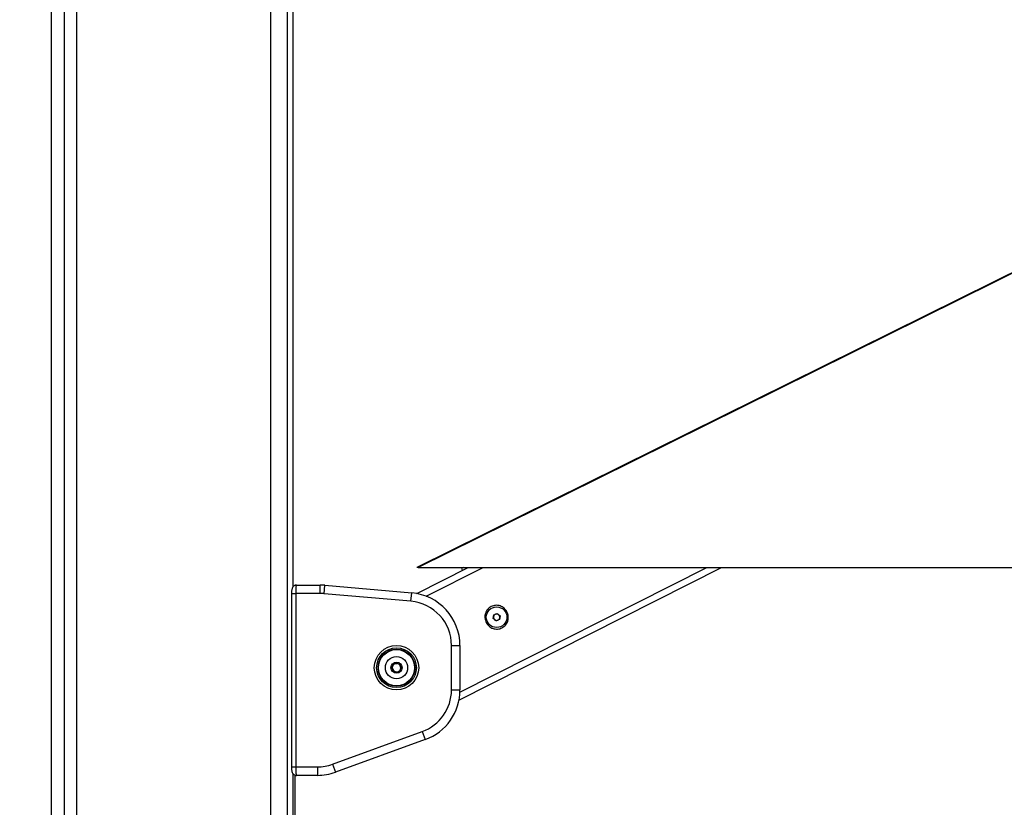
# Model space of a CAD drawing. Header units: millimetres. Extents: x 1903 to 18395, y 655 to 15963.
# Tile 11 of 54: x 3034 to 3965, y 5743 to 6489. Entities that reach past the tile are written whole.
import ezdxf

# ---------------------------------------------------------------- set-up
doc = ezdxf.new("R2010")
doc.units = ezdxf.units.MM
doc.layers.add('COMPONENT_GEOMETRY', color=7, linetype='Continuous')
doc.styles.add('SLDTEXTSTYLE1', font='TXT', dxfattribs={"width": 0.75})
doc.dimstyles.new('SLDDIMSTYLE0', dxfattribs={"dimtxt": 100, "dimasz": 6.604, "dimexe": 0, "dimexo": 0.0625, "dimgap": 25, "dimtad": 0, "dimtih": 1, "dimtoh": 1, "dimdec": 0, "dimlfac": 0.5, "dimrnd": 1e-09, "dimzin": 12, "dimdsep": 46, "dimtxsty": 'SLDTEXTSTYLE1', "dimsah": 1, "dimcen": 0.09, "dimadec": 0, "dimazin": 3, "dimtfac": 1, "dimtdec": 0, "dimtofl": 0, "dimtmove": 0, "dimatfit": 3, "dimfxl": 1, "dimfrac": 2, "dimtolj": 1, "dimtzin": 12, "dimarcsym": 0})

# ---------------------------------------------------------------- blocks, each defined once
blk = doc.blocks.new('_D')
at = {"layer": 'COMPONENT_GEOMETRY', "color": 7, "ltscale": 2}
for p, q in [((3268.36, 7323.73), (2044.06, 7323.73)), ((2050.41, 7323.73), (2050.41, 4302.23)), ((2050.41, 1121.98), (2050.41, 4143.48)), ((2201.16, 1121.98), (2044.06, 1121.98))]:
    blk.add_line(p, q, dxfattribs=at)
for points in [[(2050.41, 7323.73), (2049.39, 7317.12), (2051.42, 7317.12)], [(2050.41, 1121.98), (2051.42, 1128.58), (2049.39, 1128.58)]]:
    blk.add_solid(points, dxfattribs=at)
at = {"layer": 'COMPONENT_GEOMETRY', "color": 7, "ltscale": 2, "insert": (1902.63, 4272.38), "char_height": 100, "attachment_point": 1, "style": 'SLDTEXTSTYLE1'}
blk.add_mtext('3100', dxfattribs=at)

msp = doc.modelspace()

# ---------------------------------------------------------------- linework, layer by layer
at = {"color": 7, "linetype": 'Continuous', "lineweight": 25, "ltscale": 2}
for p, q in [((3063.37, 7303.27), (3063.37, 1555.27)), ((3292.33, 5952.39), (3292.33, 7123.36)), ((4756.75, 6638.18), (3409.28, 5970.31)), ((3409.04, 5945.69), (3457.72, 5970.28)), ((3410.3, 5970.28), (4084.08, 5970.28)), ((3449, 5844.88), (3697.27, 5970.28)), ((3453.24, 5970.26), (3451.29, 5969.27)), ((3451.29, 5969.27), (3452.19, 5967.49)), ((3293.97, 5953.72), (3295.32, 5953.72)), ((3295.32, 5953.72), (3317.77, 5953.72)), ((3317.77, 5945.72), (3317.77, 5953.72)), ((3321.43, 5945.56), (3322.13, 5953.53)), ((3322.13, 5953.53), (3404.31, 5946.34)), ((3290.69, 5945.72), (3290.69, 5781.72)), ((3294.69, 5945.72), (3294.69, 5781.72)), ((3317.77, 5945.72), (3294.69, 5945.72)), ((3403.61, 5938.37), (3321.43, 5945.56)), ((3403.61, 5938.37), (3404.31, 5946.34)), ((3481.34, 5922.09), (3481.87, 5925.51)), ((3484.04, 5919.92), (3481.34, 5922.09)), ((3481.87, 5925.51), (3485.1, 5926.77)), ((3487.27, 5921.18), (3484.04, 5919.92)), ((3485.1, 5926.77), (3487.8, 5924.6)), ((3487.8, 5924.6), (3487.27, 5921.18)), ((3441.95, 5896.53), (3449.95, 5896.53)), ((3441.95, 5854.59), (3441.95, 5896.53)), ((3449.95, 5896.53), (3449.95, 5854.59)), ((3385.56, 5877), (3389.01, 5880.08)), ((3386.51, 5872.48), (3385.56, 5877)), ((3385.79, 5875.91), (3386.58, 5877.91)), ((3387.57, 5872.13), (3386.23, 5873.81)), ((3388.18, 5879.34), (3390.3, 5879.65)), ((3389.01, 5880.08), (3393.4, 5878.63)), ((3394.34, 5874.11), (3390.89, 5871.04)), ((3392.34, 5878.98), (3393.67, 5877.3)), ((3394.11, 5875.2), (3393.33, 5873.21)), ((3393.4, 5878.63), (3394.34, 5874.11)), ((3390.89, 5871.04), (3386.51, 5872.48)), ((3391.73, 5871.78), (3389.6, 5871.46)), ((3441.95, 5854.59), (3449.95, 5854.59)), ((3329.5, 5784.25), (3414.32, 5815.12)), ((3414.32, 5815.12), (3417.05, 5807.6)), ((3417.05, 5807.6), (3332.24, 5776.73)), ((3294.69, 5781.72), (3315.13, 5781.72)), ((3315.13, 5781.72), (3315.13, 5773.72)), ((3329.5, 5784.25), (3332.24, 5776.73)), ((3292.33, 1555.27), (3292.33, 5775.06)), ((3293.97, 5773.72), (3295.32, 5773.72)), ((3293.97, 5773.72), (3293.97, 5161.55)), ((3315.13, 5773.72), (3295.32, 5773.72))]:
    msp.add_line(p, q, dxfattribs=at)
at = {"color": 8, "linetype": 'Continuous', "lineweight": 25, "ltscale": 2}
for p, q in [((3075.68, 7303.27), (3075.68, 1555.27)), ((3087.34, 7303.27), (3087.34, 1555.27)), ((3270.75, 7303.27), (3270.75, 1555.27)), ((3286.68, 7303.27), (3286.68, 1555.27)), ((3292.32, 5952.38), (3292.32, 7123.36)), ((3418.04, 5943.14), (3471.78, 5970.28)), ((3449.91, 5852.44), (3683.21, 5970.28)), ((3290.69, 5945.72), (3294.69, 5945.72)), ((3290.69, 5781.72), (3294.69, 5781.72)), ((3292.32, 1555.27), (3292.32, 5775.07))]:
    msp.add_line(p, q, dxfattribs=at)
at = {"color": 8, "linetype": 'Continuous', "lineweight": 25, "ltscale": 2, "flags": 128}
msp.add_lwpolyline([(4757.33, 6637.97), (4467.91, 6494.51), (4245.92, 6384.47), (4023.92, 6274.43), (3579.92, 6054.36), (3410.3, 5970.28)], dxfattribs=at)
at = {"color": 7, "linetype": 'Continuous', "lineweight": 25, "ltscale": 4}
for centre, radius in [((3484.57, 5923.34), 9.75), ((3389.95, 5875.56), 21), ((3389.95, 5875.56), 18.8), ((3389.95, 5875.56), 17.5), ((3389.95, 5875.56), 17.1), ((3389.95, 5875.56), 10.5), ((3389.95, 5875.56), 5.25)]:
    msp.add_circle(centre, radius, dxfattribs=at)
for centre, radius, start, end in [((3317.77, 5903.72), 50, 85, 90), ((3317.77, 5903.72), 42, 85, 90), ((3399.95, 5896.53), 50, 0, 85), ((3399.95, 5896.53), 42, 0, 85), ((3484.57, 5923.34), 3, 171.21561, 231.21561), ((3484.57, 5923.34), 3, 111.21561, 171.21561), ((3484.57, 5923.34), 3, 231.21561, 291.21561), ((3484.57, 5923.34), 3, 51.21561, 111.21561), ((3484.57, 5923.34), 3, 291.21561, 351.21561), ((3484.57, 5923.34), 3, 351.21561, 51.21561), ((3389.95, 5875.56), 4, 131.76783, 191.76783), ((3389.95, 5875.56), 4, 191.76783, 251.76783), ((3389.95, 5875.56), 4, 71.76783, 131.76783), ((3389.95, 5875.56), 4, 11.76783, 71.76783), ((3389.95, 5875.56), 4, 311.76783, 11.76783), ((3389.95, 5875.56), 4, 251.76783, 311.76783), ((3399.95, 5854.59), 42, 290, 0), ((3399.95, 5854.59), 50, 290, 0), ((3315.13, 5823.72), 42, 270, 290), ((3315.13, 5823.72), 50, 270, 290)]:
    msp.add_arc(centre, radius, start, end, dxfattribs=at)
at = {"color": 7, "linetype": 'Continuous', "lineweight": 25, "ltscale": 2}
for points, knots in [([(3410.3, 5970.28), (3410.11, 5970.28), (3409.65, 5970.28), (3409.26, 5970.28), (3409.29, 5970.28), (3409.29, 5970.28)], [0, 0, 0, 0, 0.288398, 0.744438, 1, 1, 1, 1]), ([(3295.24, 5953.68), (3295.17, 5953.69), (3294.6, 5953.76), (3293.65, 5953.41), (3292.61, 5952.77), (3291.9, 5951.96), (3291.42, 5951.1), (3291.1, 5950.16), (3290.88, 5949), (3290.72, 5947.48), (3290.7, 5946.29), (3290.69, 5945.72)], [0, 0, 0, 0, 0.020938, 0.152093, 0.258549, 0.353979, 0.445773, 0.548323, 0.685456, 0.848426, 1, 1, 1, 1]), ([(3295.32, 5953.72), (3295.25, 5953.63), (3295.11, 5953.45), (3294.92, 5952.04), (3294.77, 5949.97), (3294.7, 5947.73), (3294.69, 5946.27), (3294.69, 5945.72)], [0, 0, 0, 0, 0.217102, 0.434577, 0.651626, 0.866747, 1, 1, 1, 1]), ([(3494.39, 5928.31), (3494.91, 5926.91), (3495.94, 5924.14), (3495.38, 5919.65), (3493.61, 5916.39), (3491.52, 5914.37), (3489.69, 5913.2), (3487.66, 5912.42), (3484.8, 5911.94), (3481.11, 5912.44), (3477.24, 5914.7), (3474.49, 5918.26), (3473.26, 5922.59), (3473.74, 5927.04), (3475.53, 5930.3), (3477.62, 5932.32), (3479.45, 5933.49), (3481.48, 5934.27), (3484.34, 5934.75), (3488.01, 5934.24), (3491.96, 5932.02), (3493.58, 5929.55), (3494.39, 5928.31)], [0, 0, 0, 0, 0.063125, 0.125872, 0.188039, 0.218977, 0.250026, 0.2809, 0.311978, 0.374046, 0.436741, 0.500168, 0.563277, 0.625955, 0.688045, 0.719143, 0.750062, 0.781026, 0.812104, 0.874212, 0.936896, 1, 1, 1, 1]), ([(3290.69, 5781.72), (3290.69, 5781.7), (3290.68, 5781.07), (3290.73, 5779.8), (3290.93, 5778.03), (3291.23, 5776.7), (3291.95, 5775.35), (3292.91, 5774.42), (3294.08, 5773.8), (3294.94, 5773.78), (3295.32, 5773.77)], [0, 0, 0, 0, 0.005046, 0.166255, 0.333872, 0.536652, 0.655673, 0.772022, 0.899022, 1, 1, 1, 1]), ([(3294.69, 5781.72), (3294.69, 5780.83), (3294.71, 5779.05), (3294.82, 5776.67), (3294.98, 5774.86), (3295.15, 5773.86), (3295.27, 5773.76), (3295.32, 5773.72)], [0, 0, 0, 0, 0.2122436, 0.4240221, 0.6364538, 0.8509534, 1, 1, 1, 1])]:
    msp.add_open_spline(points, degree=3, knots=knots, dxfattribs=at)

# ---------------------------------------------------------------- dimensions: what is measured, and where the dimension line sits
at = {"layer": 'COMPONENT_GEOMETRY', "color": 7, "ltscale": 2}
dim = msp.add_linear_dim(base=(2050.41, 1121.98), p1=(3270.9, 7323.73), p2=(2203.7, 1121.98), angle=90, text='3100', dimstyle='SLDDIMSTYLE0', dxfattribs=at)
dim.commit()
dim.dimension.update_dxf_attribs({"geometry": '_D', "text_midpoint": (2050.41, 4222.85), "dimtype": 160})

doc.saveas('drawing.dxf')
